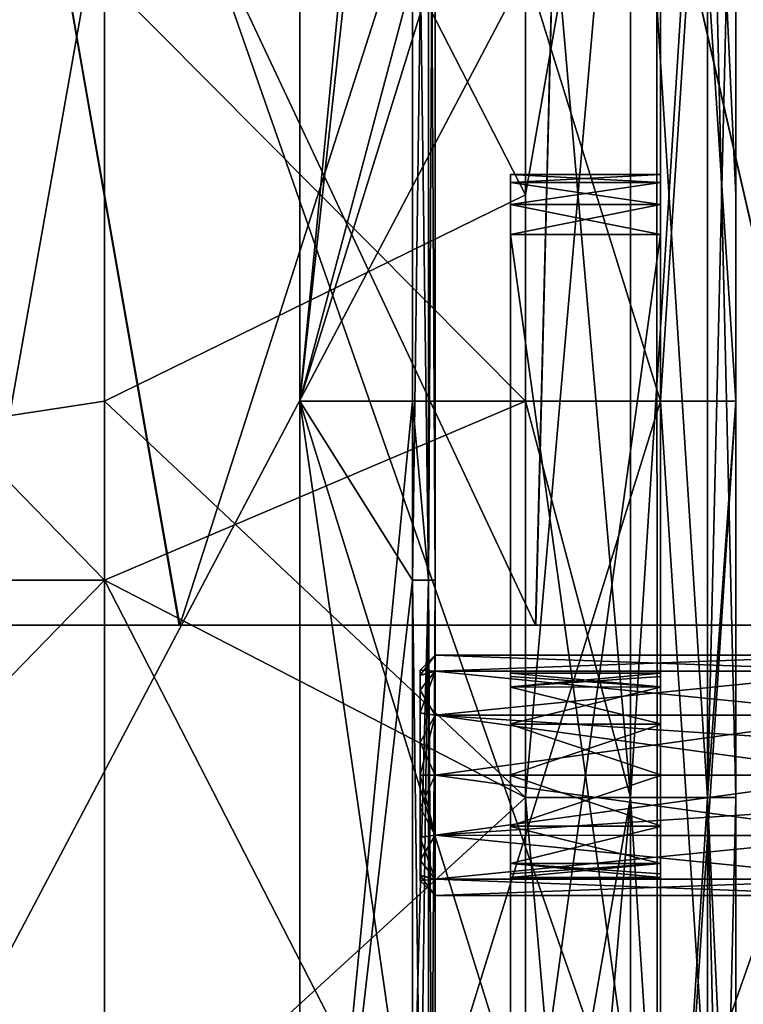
# Model space of a CAD drawing. Extents: x -207 to 207, y 0 to 988.
# Tile 133 of 144: x 36 to 60, y 675 to 708. Entities that reach past the tile are written whole.
import ezdxf

# ---------------------------------------------------------------- set-up
doc = ezdxf.new("R2010")
doc.units = 0
doc.header["$LTSCALE"] = 127.314815
for name, color, linetype in [('17', 7, 'CONTINUOUS'), ('19', 7, 'CONTINUOUS'), ('20', 7, 'CONTINUOUS'), ('21', 7, 'CONTINUOUS'), ('22', 7, 'CONTINUOUS'), ('23', 7, 'CONTINUOUS'), ('24', 7, 'CONTINUOUS'), ('25', 7, 'CONTINUOUS'), ('26', 7, 'CONTINUOUS'), ('27', 7, 'CONTINUOUS'), ('28', 7, 'CONTINUOUS'), ('29', 7, 'CONTINUOUS'), ('30', 7, 'CONTINUOUS'), ('31', 7, 'CONTINUOUS'), ('32', 7, 'CONTINUOUS'), ('33', 7, 'CONTINUOUS'), ('34', 7, 'CONTINUOUS'), ('35', 7, 'CONTINUOUS'), ('36', 7, 'CONTINUOUS'), ('37', 7, 'CONTINUOUS'), ('38', 7, 'CONTINUOUS'), ('40', 7, 'CONTINUOUS'), ('41', 7, 'CONTINUOUS'), ('515', 7, 'CONTINUOUS'), ('516', 7, 'CONTINUOUS'), ('517', 7, 'CONTINUOUS'), ('518', 7, 'CONTINUOUS'), ('519', 7, 'CONTINUOUS'), ('669', 7, 'CONTINUOUS'), ('670', 7, 'CONTINUOUS'), ('83', 7, 'CONTINUOUS'), ('84', 7, 'CONTINUOUS'), ('85', 7, 'CONTINUOUS'), ('86', 7, 'CONTINUOUS'), ('87', 7, 'CONTINUOUS'), ('88', 7, 'CONTINUOUS'), ('89', 7, 'CONTINUOUS'), ('90', 7, 'CONTINUOUS'), ('94', 7, 'CONTINUOUS'), ('95', 7, 'CONTINUOUS'), ('96', 7, 'CONTINUOUS'), ('97', 7, 'CONTINUOUS')]:
    doc.layers.add(name, color=color, linetype=linetype)

msp = doc.modelspace()

# ---------------------------------------------------------------- linework, layer by layer
at = {"layer": '17', "color": 7, "linetype": 'CONTINUOUS'}
for points in [[(53, 722.394, -340), (53, 702.327, -340), (39, 729.634, -340), (53, 722.394, -340)], [(39, 729.634, -340), (53, 702.327, -340), (39, 695.455, -340), (39, 729.634, -340)], [(53, 702.327, -340), (53, 682.259, -340), (39, 695.455, -340), (53, 702.327, -340)], [(39, 695.455, -340), (53, 682.259, -340), (39, 689.499, -340), (39, 695.455, -340)], [(53, 682.259, -340), (53, 662.191, -340), (39, 689.499, -340), (53, 682.259, -340)], [(39, 689.499, -340), (53, 662.191, -340), (39, 656.818, -340), (39, 689.499, -340)]]:
    msp.add_3dface(points, dxfattribs=at)
at = {"layer": '19', "color": 7, "linetype": 'CONTINUOUS'}
for points in [[(39, 729.634, -340), (39, 695.455, -340), (0, 689.499, -337.5), (39, 729.634, -340)], [(0, 729.634, -337.5), (39, 729.634, -340), (0, 689.499, -337.5), (0, 729.634, -337.5)], [(39, 695.455, -340), (39, 689.499, -340), (0, 689.499, -337.5), (39, 695.455, -340)], [(39, 689.499, -340), (39, 656.818, -340), (0, 649.364, -337.5), (39, 689.499, -340)], [(0, 689.499, -337.5), (39, 689.499, -340), (0, 649.364, -337.5), (0, 689.499, -337.5)]]:
    msp.add_3dface(points, dxfattribs=at)
at = {"layer": '20', "color": 7, "linetype": 'CONTINUOUS'}
for points in [[(53, 722.394, -340), (56.5, 722.394, -339.062), (53, 702.327, -340), (53, 722.394, -340)], [(53, 702.327, -340), (56.5, 722.394, -339.062), (53, 682.259, -340), (53, 702.327, -340)], [(53, 682.259, -340), (56.5, 722.394, -339.062), (56.5, 682.259, -339.062), (53, 682.259, -340)], [(56.5, 722.394, -339.062), (59.062, 722.394, -336.5), (56.5, 682.259, -339.062), (56.5, 722.394, -339.062)], [(56.5, 682.259, -339.062), (59.062, 722.394, -336.5), (59.062, 682.259, -336.5), (56.5, 682.259, -339.062)], [(60, 722.394, -333), (60, 695.455, -333), (59.062, 682.259, -336.5), (60, 722.394, -333)], [(59.062, 722.394, -336.5), (60, 722.394, -333), (59.062, 682.259, -336.5), (59.062, 722.394, -336.5)], [(60, 695.455, -333), (60, 682.259, -333), (59.062, 682.259, -336.5), (60, 695.455, -333)], [(53, 682.259, -340), (56.5, 682.259, -339.062), (53, 662.191, -340), (53, 682.259, -340)], [(53, 662.191, -340), (56.5, 682.259, -339.062), (53, 642.124, -340), (53, 662.191, -340)], [(53, 642.124, -340), (56.5, 682.259, -339.062), (56.5, 642.124, -339.062), (53, 642.124, -340)], [(56.5, 682.259, -339.062), (59.062, 682.259, -336.5), (56.5, 642.124, -339.062), (56.5, 682.259, -339.062)], [(56.5, 642.124, -339.062), (59.062, 682.259, -336.5), (59.062, 642.124, -336.5), (56.5, 642.124, -339.062)], [(60, 682.259, -333), (60, 656.818, -333), (59.062, 642.124, -336.5), (60, 682.259, -333)], [(59.062, 682.259, -336.5), (60, 682.259, -333), (59.062, 642.124, -336.5), (59.062, 682.259, -336.5)]]:
    msp.add_3dface(points, dxfattribs=at)
at = {"layer": '21', "color": 7, "linetype": 'CONTINUOUS'}
for points in [[(60, 734.091, -307.5), (60, 695.455, -307.5), (60, 734.091, -333), (60, 734.091, -307.5)], [(60, 734.091, -333), (60, 695.455, -307.5), (60, 722.394, -333), (60, 734.091, -333)], [(60, 722.394, -333), (60, 695.455, -307.5), (60, 695.455, -333), (60, 722.394, -333)], [(60, 695.455, -307.5), (60, 656.818, -307.5), (60, 695.455, -333), (60, 695.455, -307.5)], [(60, 695.455, -333), (60, 656.818, -307.5), (60, 682.259, -333), (60, 695.455, -333)], [(60, 682.259, -333), (60, 656.818, -307.5), (60, 656.818, -333), (60, 682.259, -333)]]:
    msp.add_3dface(points, dxfattribs=at)
at = {"layer": '22', "color": 7, "linetype": 'CONTINUOUS'}
for points in [[(57.5, 734.091, -307.5), (57.5, 695.455, -307.5), (60, 734.091, -307.5), (57.5, 734.091, -307.5)], [(60, 734.091, -307.5), (57.5, 695.455, -307.5), (60, 695.455, -307.5), (60, 734.091, -307.5)], [(57.5, 695.455, -307.5), (57.5, 656.818, -307.5), (60, 695.455, -307.5), (57.5, 695.455, -307.5)], [(60, 695.455, -307.5), (57.5, 656.818, -307.5), (60, 656.818, -307.5), (60, 695.455, -307.5)]]:
    msp.add_3dface(points, dxfattribs=at)
at = {"layer": '23', "color": 7, "linetype": 'CONTINUOUS'}
for points in [[(57.5, 734.091, -315), (57.5, 695.455, -315), (57.5, 734.091, -307.5), (57.5, 734.091, -315)], [(57.5, 734.091, -307.5), (57.5, 695.455, -315), (57.5, 695.455, -307.5), (57.5, 734.091, -307.5)], [(57.5, 695.455, -315), (57.5, 656.818, -315), (57.5, 695.455, -307.5), (57.5, 695.455, -315)], [(57.5, 695.455, -307.5), (57.5, 656.818, -315), (57.5, 656.818, -307.5), (57.5, 695.455, -307.5)]]:
    msp.add_3dface(points, dxfattribs=at)
at = {"layer": '24', "color": 7, "linetype": 'CONTINUOUS'}
for points in [[(45.5, 734.091, -315), (45.5, 695.455, -315), (57.5, 734.091, -315), (45.5, 734.091, -315)], [(57.5, 734.091, -315), (45.5, 695.455, -315), (57.5, 695.455, -315), (57.5, 734.091, -315)], [(45.5, 695.455, -315), (45.5, 656.818, -315), (57.5, 695.455, -315), (45.5, 695.455, -315)], [(57.5, 695.455, -315), (45.5, 656.818, -315), (57.5, 656.818, -315), (57.5, 695.455, -315)]]:
    msp.add_3dface(points, dxfattribs=at)
at = {"layer": '25', "color": 7, "linetype": 'CONTINUOUS'}
for points in [[(45.5, 734.091, -306.5), (45.5, 695.455, -306.5), (45.5, 734.091, -315), (45.5, 734.091, -306.5)], [(45.5, 734.091, -315), (45.5, 695.455, -306.5), (45.5, 695.455, -315), (45.5, 734.091, -315)], [(45.5, 695.455, -306.5), (45.5, 656.818, -306.5), (45.5, 695.455, -315), (45.5, 695.455, -306.5)], [(45.5, 695.455, -315), (45.5, 656.818, -306.5), (45.5, 656.818, -315), (45.5, 695.455, -315)]]:
    msp.add_3dface(points, dxfattribs=at)
at = {"layer": '26', "color": 7, "linetype": 'CONTINUOUS'}
for points in [[(45.5, 734.091, -295), (45.5, 695.455, -295), (45.5, 734.091, -305), (45.5, 734.091, -295)], [(45.5, 734.091, -305), (45.5, 695.455, -295), (45.5, 695.455, -305), (45.5, 734.091, -305)], [(45.5, 695.455, -295), (45.5, 656.818, -295), (45.5, 695.455, -305), (45.5, 695.455, -295)], [(45.5, 695.455, -305), (45.5, 656.818, -295), (45.5, 656.818, -305), (45.5, 695.455, -305)]]:
    msp.add_3dface(points, dxfattribs=at)
at = {"layer": '27', "color": 7, "linetype": 'CONTINUOUS'}
for points in [[(45.5, 734.091, -285), (45.5, 695.455, -285), (45.5, 734.091, -293.5), (45.5, 734.091, -285)], [(45.5, 734.091, -293.5), (45.5, 695.455, -285), (45.5, 695.455, -293.5), (45.5, 734.091, -293.5)], [(45.5, 695.455, -285), (45.5, 656.818, -285), (45.5, 695.455, -293.5), (45.5, 695.455, -285)], [(45.5, 695.455, -293.5), (45.5, 656.818, -285), (45.5, 656.818, -293.5), (45.5, 695.455, -293.5)]]:
    msp.add_3dface(points, dxfattribs=at)
at = {"layer": '28', "color": 7, "linetype": 'CONTINUOUS'}
for points in [[(45.5, 734.091, -306.5), (49.25, 709.567, -306.5), (45.5, 695.455, -306.5), (45.5, 734.091, -306.5)], [(49.25, 709.567, -306.5), (49.25, 689.499, -306.5), (45.5, 695.455, -306.5), (49.25, 709.567, -306.5)], [(49.25, 689.499, -306.5), (49.25, 669.432, -306.5), (45.5, 695.455, -306.5), (49.25, 689.499, -306.5)], [(45.5, 695.455, -306.5), (49.25, 669.432, -306.5), (45.5, 656.818, -306.5), (45.5, 695.455, -306.5)]]:
    msp.add_3dface(points, dxfattribs=at)
at = {"layer": '29', "color": 7, "linetype": 'CONTINUOUS'}
for points in [[(49.25, 729.634, -305), (49.25, 695.455, -305), (49.78, 689.499, -305.22), (49.25, 729.634, -305)], [(49.25, 729.634, -305), (49.78, 689.499, -305.22), (49.78, 729.634, -305.22), (49.25, 729.634, -305)], [(49.78, 689.499, -306.28), (49.25, 689.499, -306.5), (49.78, 729.634, -306.28), (49.78, 689.499, -306.28)], [(49.78, 729.634, -306.28), (49.25, 689.499, -306.5), (49.25, 709.567, -306.5), (49.78, 729.634, -306.28)], [(49.78, 689.499, -305.22), (50, 689.499, -305.75), (49.78, 729.634, -305.22), (49.78, 689.499, -305.22)], [(50, 689.499, -305.75), (49.78, 689.499, -306.28), (50, 729.634, -305.75), (50, 689.499, -305.75)], [(49.78, 729.634, -305.22), (50, 689.499, -305.75), (50, 729.634, -305.75), (49.78, 729.634, -305.22)], [(50, 729.634, -305.75), (49.78, 689.499, -306.28), (49.78, 729.634, -306.28), (50, 729.634, -305.75)], [(49.25, 695.455, -305), (49.25, 689.499, -305), (49.78, 689.499, -305.22), (49.25, 695.455, -305)], [(49.25, 689.499, -305), (49.25, 656.818, -305), (49.78, 649.364, -305.22), (49.25, 689.499, -305)], [(49.25, 689.499, -305), (49.78, 649.364, -305.22), (49.78, 689.499, -305.22), (49.25, 689.499, -305)], [(49.78, 649.364, -306.28), (49.25, 649.364, -306.5), (49.78, 689.499, -306.28), (49.78, 649.364, -306.28)], [(49.78, 689.499, -306.28), (49.25, 649.364, -306.5), (49.25, 669.432, -306.5), (49.78, 689.499, -306.28)], [(49.25, 689.499, -306.5), (49.78, 689.499, -306.28), (49.25, 669.432, -306.5), (49.25, 689.499, -306.5)], [(49.78, 649.364, -305.22), (50, 649.364, -305.75), (49.78, 689.499, -305.22), (49.78, 649.364, -305.22)], [(50, 649.364, -305.75), (49.78, 649.364, -306.28), (50, 689.499, -305.75), (50, 649.364, -305.75)], [(49.78, 689.499, -305.22), (50, 649.364, -305.75), (50, 689.499, -305.75), (49.78, 689.499, -305.22)], [(50, 689.499, -305.75), (49.78, 649.364, -306.28), (49.78, 689.499, -306.28), (50, 689.499, -305.75)]]:
    msp.add_3dface(points, dxfattribs=at)
at = {"layer": '30', "color": 7, "linetype": 'CONTINUOUS'}
for points in [[(45.5, 734.091, -305), (45.5, 695.455, -305), (49.25, 734.091, -305), (45.5, 734.091, -305)], [(49.25, 734.091, -305), (45.5, 695.455, -305), (49.25, 729.634, -305), (49.25, 734.091, -305)], [(49.25, 729.634, -305), (45.5, 695.455, -305), (49.25, 695.455, -305), (49.25, 729.634, -305)], [(45.5, 695.455, -305), (45.5, 656.818, -305), (49.25, 695.455, -305), (45.5, 695.455, -305)], [(49.25, 695.455, -305), (45.5, 656.818, -305), (49.25, 689.499, -305), (49.25, 695.455, -305)], [(49.25, 689.499, -305), (45.5, 656.818, -305), (49.25, 656.818, -305), (49.25, 689.499, -305)]]:
    msp.add_3dface(points, dxfattribs=at)
at = {"layer": '31', "color": 7, "linetype": 'CONTINUOUS'}
for points in [[(45.5, 734.091, -295), (49.25, 709.567, -295), (45.5, 695.455, -295), (45.5, 734.091, -295)], [(49.25, 709.567, -295), (49.25, 689.499, -295), (45.5, 695.455, -295), (49.25, 709.567, -295)], [(49.25, 689.499, -295), (49.25, 669.432, -295), (45.5, 695.455, -295), (49.25, 689.499, -295)], [(45.5, 695.455, -295), (49.25, 669.432, -295), (45.5, 656.818, -295), (45.5, 695.455, -295)]]:
    msp.add_3dface(points, dxfattribs=at)
at = {"layer": '32', "color": 7, "linetype": 'CONTINUOUS'}
for points in [[(49.25, 729.634, -293.5), (49.25, 695.455, -293.5), (49.78, 689.499, -293.72), (49.25, 729.634, -293.5)], [(49.25, 729.634, -293.5), (49.78, 689.499, -293.72), (49.78, 729.634, -293.72), (49.25, 729.634, -293.5)], [(49.78, 689.499, -294.78), (49.25, 689.499, -295), (49.78, 729.634, -294.78), (49.78, 689.499, -294.78)], [(49.78, 729.634, -294.78), (49.25, 689.499, -295), (49.25, 709.567, -295), (49.78, 729.634, -294.78)], [(49.78, 689.499, -293.72), (50, 689.499, -294.25), (49.78, 729.634, -293.72), (49.78, 689.499, -293.72)], [(50, 689.499, -294.25), (49.78, 689.499, -294.78), (50, 729.634, -294.25), (50, 689.499, -294.25)], [(49.78, 729.634, -293.72), (50, 689.499, -294.25), (50, 729.634, -294.25), (49.78, 729.634, -293.72)], [(50, 729.634, -294.25), (49.78, 689.499, -294.78), (49.78, 729.634, -294.78), (50, 729.634, -294.25)], [(49.25, 695.455, -293.5), (49.25, 689.499, -293.5), (49.78, 689.499, -293.72), (49.25, 695.455, -293.5)], [(49.25, 689.499, -293.5), (49.25, 656.818, -293.5), (49.78, 649.364, -293.72), (49.25, 689.499, -293.5)], [(49.25, 689.499, -293.5), (49.78, 649.364, -293.72), (49.78, 689.499, -293.72), (49.25, 689.499, -293.5)], [(49.78, 649.364, -294.78), (49.25, 649.364, -295), (49.78, 689.499, -294.78), (49.78, 649.364, -294.78)], [(49.78, 689.499, -294.78), (49.25, 649.364, -295), (49.25, 669.432, -295), (49.78, 689.499, -294.78)], [(49.25, 689.499, -295), (49.78, 689.499, -294.78), (49.25, 669.432, -295), (49.25, 689.499, -295)], [(49.78, 649.364, -293.72), (50, 649.364, -294.25), (49.78, 689.499, -293.72), (49.78, 649.364, -293.72)], [(50, 649.364, -294.25), (49.78, 649.364, -294.78), (50, 689.499, -294.25), (50, 649.364, -294.25)], [(49.78, 689.499, -293.72), (50, 649.364, -294.25), (50, 689.499, -294.25), (49.78, 689.499, -293.72)], [(50, 689.499, -294.25), (49.78, 649.364, -294.78), (49.78, 689.499, -294.78), (50, 689.499, -294.25)]]:
    msp.add_3dface(points, dxfattribs=at)
at = {"layer": '33', "color": 7, "linetype": 'CONTINUOUS'}
for points in [[(45.5, 734.091, -293.5), (45.5, 695.455, -293.5), (49.25, 734.091, -293.5), (45.5, 734.091, -293.5)], [(49.25, 734.091, -293.5), (45.5, 695.455, -293.5), (49.25, 729.634, -293.5), (49.25, 734.091, -293.5)], [(49.25, 729.634, -293.5), (45.5, 695.455, -293.5), (49.25, 695.455, -293.5), (49.25, 729.634, -293.5)], [(45.5, 695.455, -293.5), (45.5, 656.818, -293.5), (49.25, 695.455, -293.5), (45.5, 695.455, -293.5)], [(49.25, 695.455, -293.5), (45.5, 656.818, -293.5), (49.25, 689.499, -293.5), (49.25, 695.455, -293.5)], [(49.25, 689.499, -293.5), (45.5, 656.818, -293.5), (49.25, 656.818, -293.5), (49.25, 689.499, -293.5)]]:
    msp.add_3dface(points, dxfattribs=at)
at = {"layer": '34', "color": 7, "linetype": 'CONTINUOUS'}
for points in [[(57.5, 734.091, -285), (57.5, 695.455, -285), (45.5, 734.091, -285), (57.5, 734.091, -285)], [(45.5, 734.091, -285), (57.5, 695.455, -285), (45.5, 695.455, -285), (45.5, 734.091, -285)], [(57.5, 695.455, -285), (57.5, 656.818, -285), (45.5, 695.455, -285), (57.5, 695.455, -285)], [(45.5, 695.455, -285), (57.5, 656.818, -285), (45.5, 656.818, -285), (45.5, 695.455, -285)]]:
    msp.add_3dface(points, dxfattribs=at)
at = {"layer": '35', "color": 7, "linetype": 'CONTINUOUS'}
for points in [[(57.5, 734.091, -292.5), (57.5, 695.455, -292.5), (57.5, 734.091, -285), (57.5, 734.091, -292.5)], [(57.5, 734.091, -285), (57.5, 695.455, -292.5), (57.5, 695.455, -285), (57.5, 734.091, -285)], [(57.5, 695.455, -292.5), (57.5, 656.818, -292.5), (57.5, 695.455, -285), (57.5, 695.455, -292.5)], [(57.5, 695.455, -285), (57.5, 656.818, -292.5), (57.5, 656.818, -285), (57.5, 695.455, -285)]]:
    msp.add_3dface(points, dxfattribs=at)
at = {"layer": '36', "color": 7, "linetype": 'CONTINUOUS'}
for points in [[(60, 734.091, -292.5), (60, 695.455, -292.5), (57.5, 734.091, -292.5), (60, 734.091, -292.5)], [(57.5, 734.091, -292.5), (60, 695.455, -292.5), (57.5, 695.455, -292.5), (57.5, 734.091, -292.5)], [(60, 695.455, -292.5), (60, 656.818, -292.5), (57.5, 695.455, -292.5), (60, 695.455, -292.5)], [(57.5, 695.455, -292.5), (60, 656.818, -292.5), (57.5, 656.818, -292.5), (57.5, 695.455, -292.5)]]:
    msp.add_3dface(points, dxfattribs=at)
at = {"layer": '37', "color": 7, "linetype": 'CONTINUOUS'}
for points in [[(60, 722.394, -267), (60, 702.327, -267), (60, 734.091, -292.5), (60, 722.394, -267)], [(60, 734.091, -292.5), (60, 702.327, -267), (60, 695.455, -292.5), (60, 734.091, -292.5)], [(60, 702.327, -267), (60, 682.259, -267), (60, 695.455, -292.5), (60, 702.327, -267)], [(60, 682.259, -267), (60, 662.191, -267), (60, 695.455, -292.5), (60, 682.259, -267)], [(60, 695.455, -292.5), (60, 662.191, -267), (60, 656.818, -292.5), (60, 695.455, -292.5)]]:
    msp.add_3dface(points, dxfattribs=at)
at = {"layer": '38', "color": 7, "linetype": 'CONTINUOUS'}
for points in [[(53, 722.394, -260), (53, 695.455, -260), (56.5, 682.259, -260.938), (53, 722.394, -260)], [(56.5, 722.394, -260.938), (53, 722.394, -260), (56.5, 682.259, -260.938), (56.5, 722.394, -260.938)], [(59.062, 722.394, -263.5), (56.5, 722.394, -260.938), (59.062, 682.259, -263.5), (59.062, 722.394, -263.5)], [(59.062, 682.259, -263.5), (56.5, 722.394, -260.938), (56.5, 682.259, -260.938), (59.062, 682.259, -263.5)], [(60, 722.394, -267), (59.062, 722.394, -263.5), (60, 702.327, -267), (60, 722.394, -267)], [(60, 702.327, -267), (59.062, 722.394, -263.5), (60, 682.259, -267), (60, 702.327, -267)], [(60, 682.259, -267), (59.062, 722.394, -263.5), (59.062, 682.259, -263.5), (60, 682.259, -267)], [(53, 695.455, -260), (53, 682.259, -260), (56.5, 682.259, -260.938), (53, 695.455, -260)], [(53, 682.259, -260), (53, 656.818, -260), (56.5, 642.124, -260.938), (53, 682.259, -260)], [(56.5, 682.259, -260.938), (53, 682.259, -260), (56.5, 642.124, -260.938), (56.5, 682.259, -260.938)], [(59.062, 682.259, -263.5), (56.5, 682.259, -260.938), (59.062, 642.124, -263.5), (59.062, 682.259, -263.5)], [(59.062, 642.124, -263.5), (56.5, 682.259, -260.938), (56.5, 642.124, -260.938), (59.062, 642.124, -263.5)], [(60, 682.259, -267), (59.062, 682.259, -263.5), (60, 662.191, -267), (60, 682.259, -267)], [(60, 662.191, -267), (59.062, 682.259, -263.5), (60, 642.124, -267), (60, 662.191, -267)], [(60, 642.124, -267), (59.062, 682.259, -263.5), (59.062, 642.124, -263.5), (60, 642.124, -267)]]:
    msp.add_3dface(points, dxfattribs=at)
at = {"layer": '40', "color": 7, "linetype": 'CONTINUOUS'}
for points in [[(53, 722.394, -260), (39, 709.567, -260), (53, 695.455, -260), (53, 722.394, -260)], [(39, 709.567, -260), (39, 689.499, -260), (53, 695.455, -260), (39, 709.567, -260)], [(53, 695.455, -260), (39, 689.499, -260), (53, 682.259, -260), (53, 695.455, -260)], [(39, 689.499, -260), (39, 669.432, -260), (53, 682.259, -260), (39, 689.499, -260)], [(53, 682.259, -260), (39, 669.432, -260), (53, 656.818, -260), (53, 682.259, -260)]]:
    msp.add_3dface(points, dxfattribs=at)
at = {"layer": '41', "color": 7, "linetype": 'CONTINUOUS'}
for points in [[(39, 709.567, -260), (0, 729.634, -262.5), (39, 689.499, -260), (39, 709.567, -260)], [(39, 689.499, -260), (0, 729.634, -262.5), (0, 689.499, -262.5), (39, 689.499, -260)], [(39, 689.499, -260), (0, 689.499, -262.5), (39, 669.432, -260), (39, 689.499, -260)], [(39, 669.432, -260), (0, 689.499, -262.5), (39, 649.364, -260), (39, 669.432, -260)], [(39, 649.364, -260), (0, 689.499, -262.5), (0, 649.364, -262.5), (39, 649.364, -260)]]:
    msp.add_3dface(points, dxfattribs=at)
at = {"layer": '515', "linetype": 'CONTINUOUS'}
for points in [[(64.5, 683, -304), (64.5, 680.998, -303.463), (50, 683, -304), (64.5, 683, -304)], [(50, 683, -304), (64.5, 680.998, -303.463), (50, 681, -303.464), (50, 683, -304)], [(64.5, 681.959, -296.138), (64.5, 683, -296), (50, 681, -296.536), (64.5, 681.959, -296.138)], [(50, 681, -296.536), (64.5, 683, -296), (50, 683, -296), (50, 681, -296.536)], [(64.5, 680.987, -296.544), (64.5, 681.959, -296.138), (50, 681, -296.536), (64.5, 680.987, -296.544)], [(64.5, 680.998, -303.463), (64.5, 679.54, -302.007), (50, 681, -303.464), (64.5, 680.998, -303.463)], [(50, 681, -303.464), (64.5, 679.54, -302.007), (50, 679.536, -302), (50, 681, -303.464)], [(50, 679.536, -298), (64.5, 680.987, -296.544), (50, 681, -296.536), (50, 679.536, -298)], [(64.5, 679.526, -298.017), (64.5, 680.987, -296.544), (50, 679.536, -298), (64.5, 679.526, -298.017)], [(64.5, 679.54, -302.007), (64.5, 679, -300.013), (50, 679.536, -302), (64.5, 679.54, -302.007)], [(50, 679.536, -302), (64.5, 679, -300.013), (50, 679, -300), (50, 679.536, -302)], [(50, 679, -300), (64.5, 679.526, -298.017), (50, 679.536, -298), (50, 679, -300)], [(64.5, 679, -300.013), (64.5, 679.526, -298.017), (50, 679, -300), (64.5, 679, -300.013)]]:
    msp.add_3dface(points, dxfattribs=at)
at = {"layer": '516', "linetype": 'CONTINUOUS'}
for points in [[(50, 687, -300), (64.5, 686.474, -301.983), (50, 686.464, -302), (50, 687, -300)], [(50, 686.464, -298), (64.5, 687, -299.987), (50, 687, -300), (50, 686.464, -298)], [(64.5, 687, -299.987), (64.5, 686.474, -301.983), (50, 687, -300), (64.5, 687, -299.987)], [(64.5, 686.46, -297.993), (64.5, 687, -299.987), (50, 686.464, -298), (64.5, 686.46, -297.993)], [(64.5, 686.474, -301.983), (64.5, 685.013, -303.456), (50, 686.464, -302), (64.5, 686.474, -301.983)], [(50, 686.464, -302), (64.5, 685.013, -303.456), (50, 685, -303.464), (50, 686.464, -302)], [(50, 685, -296.536), (64.5, 686.46, -297.993), (50, 686.464, -298), (50, 685, -296.536)], [(64.5, 685.002, -296.537), (64.5, 686.46, -297.993), (50, 685, -296.536), (64.5, 685.002, -296.537)], [(64.5, 685.013, -303.456), (64.5, 684.041, -303.862), (50, 685, -303.464), (64.5, 685.013, -303.456)], [(64.5, 683, -296), (64.5, 685.002, -296.537), (50, 683, -296), (64.5, 683, -296)], [(50, 683, -296), (64.5, 685.002, -296.537), (50, 685, -296.536), (50, 683, -296)], [(64.5, 684.041, -303.862), (64.5, 683, -304), (50, 685, -303.464), (64.5, 684.041, -303.862)], [(64.5, 683, -304), (50, 683, -304), (50, 685, -303.464), (64.5, 683, -304)]]:
    msp.add_3dface(points, dxfattribs=at)
at = {"layer": '517', "linetype": 'CONTINUOUS'}
for points in [[(49.5, 686.334, -298.935), (50, 687, -300), (49.5, 686.5, -300.013), (49.5, 686.334, -298.935)], [(50, 687, -300), (50, 686.464, -302), (49.5, 686.5, -300.013), (50, 687, -300)], [(50, 686.464, -298), (50, 687, -300), (49.5, 686.334, -298.935), (50, 686.464, -298)], [(49.5, 686.5, -300.013), (50, 686.464, -302), (49.5, 686.325, -301.092), (49.5, 686.5, -300.013)], [(49.5, 686.325, -301.092), (50, 686.464, -302), (49.5, 685.829, -302.06), (49.5, 686.325, -301.092)], [(50, 686.464, -302), (50, 685, -303.464), (49.5, 685.829, -302.06), (50, 686.464, -302)], [(49.5, 685.844, -297.961), (50, 686.464, -298), (49.5, 686.334, -298.935), (49.5, 685.844, -297.961)], [(49.5, 685.075, -297.182), (50, 686.464, -298), (49.5, 685.844, -297.961), (49.5, 685.075, -297.182)], [(50, 685, -296.536), (50, 686.464, -298), (49.5, 685.075, -297.182), (50, 685, -296.536)], [(49.5, 685.829, -302.06), (50, 685, -303.464), (49.5, 685.062, -302.828), (49.5, 685.829, -302.06)], [(49.5, 684.09, -296.674), (50, 685, -296.536), (49.5, 685.075, -297.182), (49.5, 684.09, -296.674)], [(49.5, 685.062, -302.828), (50, 685, -303.464), (49.5, 684.086, -303.327), (49.5, 685.062, -302.828)], [(49.5, 683, -296.5), (50, 685, -296.536), (49.5, 684.09, -296.674), (49.5, 683, -296.5)], [(50, 683, -296), (50, 685, -296.536), (49.5, 683, -296.5), (50, 683, -296)], [(50, 685, -303.464), (50, 683, -304), (49.5, 684.086, -303.327), (50, 685, -303.464)], [(50, 683, -304), (49.5, 683, -303.5), (49.5, 684.086, -303.327), (50, 683, -304)]]:
    msp.add_3dface(points, dxfattribs=at)
at = {"layer": '518', "linetype": 'CONTINUOUS'}
for points in [[(50, 683, -296), (49.5, 683, -296.5), (49.5, 681.914, -296.673), (50, 683, -296)], [(50, 681, -296.536), (50, 683, -296), (49.5, 681.914, -296.673), (50, 681, -296.536)], [(49.5, 683, -303.5), (50, 681, -303.464), (49.5, 681.91, -303.326), (49.5, 683, -303.5)], [(50, 683, -304), (50, 681, -303.464), (49.5, 683, -303.5), (50, 683, -304)], [(49.5, 680.938, -297.172), (50, 681, -296.536), (49.5, 681.914, -296.673), (49.5, 680.938, -297.172)], [(49.5, 681.91, -303.326), (50, 681, -303.464), (49.5, 680.925, -302.818), (49.5, 681.91, -303.326)], [(49.5, 680.171, -297.94), (50, 681, -296.536), (49.5, 680.938, -297.172), (49.5, 680.171, -297.94)], [(50, 679.536, -298), (50, 681, -296.536), (49.5, 680.171, -297.94), (50, 679.536, -298)], [(50, 681, -303.464), (50, 679.536, -302), (49.5, 680.925, -302.818), (50, 681, -303.464)], [(49.5, 680.925, -302.818), (50, 679.536, -302), (49.5, 680.156, -302.039), (49.5, 680.925, -302.818)], [(49.5, 679.675, -298.908), (50, 679.536, -298), (49.5, 680.171, -297.94), (49.5, 679.675, -298.908)], [(49.5, 680.156, -302.039), (50, 679.536, -302), (49.5, 679.666, -301.065), (49.5, 680.156, -302.039)], [(49.5, 679.5, -299.987), (50, 679.536, -298), (49.5, 679.675, -298.908), (49.5, 679.5, -299.987)], [(49.5, 679.666, -301.065), (50, 679, -300), (49.5, 679.5, -299.987), (49.5, 679.666, -301.065)], [(50, 679.536, -302), (50, 679, -300), (49.5, 679.666, -301.065), (50, 679.536, -302)], [(50, 679, -300), (50, 679.536, -298), (49.5, 679.5, -299.987), (50, 679, -300)]]:
    msp.add_3dface(points, dxfattribs=at)
at = {"layer": '519', "linetype": 'CONTINUOUS'}
for points in [[(49.5, 686.334, -298.935), (49.5, 686.5, -300.013), (49.5, 686.325, -301.092), (49.5, 686.334, -298.935)], [(49.5, 685.844, -297.961), (49.5, 686.334, -298.935), (49.5, 686.325, -301.092), (49.5, 685.844, -297.961)], [(49.5, 685.844, -297.961), (49.5, 686.325, -301.092), (49.5, 685.829, -302.06), (49.5, 685.844, -297.961)], [(49.5, 685.075, -297.182), (49.5, 685.844, -297.961), (49.5, 685.829, -302.06), (49.5, 685.075, -297.182)], [(49.5, 685.075, -297.182), (49.5, 685.829, -302.06), (49.5, 685.062, -302.828), (49.5, 685.075, -297.182)], [(49.5, 684.09, -296.674), (49.5, 685.075, -297.182), (49.5, 685.062, -302.828), (49.5, 684.09, -296.674)], [(49.5, 684.09, -296.674), (49.5, 685.062, -302.828), (49.5, 684.086, -303.327), (49.5, 684.09, -296.674)], [(49.5, 683, -303.5), (49.5, 684.09, -296.674), (49.5, 684.086, -303.327), (49.5, 683, -303.5)], [(49.5, 683, -303.5), (49.5, 683, -296.5), (49.5, 684.09, -296.674), (49.5, 683, -303.5)], [(49.5, 683, -296.5), (49.5, 681.91, -303.326), (49.5, 681.914, -296.673), (49.5, 683, -296.5)], [(49.5, 683, -296.5), (49.5, 683, -303.5), (49.5, 681.91, -303.326), (49.5, 683, -296.5)], [(49.5, 681.91, -303.326), (49.5, 680.938, -297.172), (49.5, 681.914, -296.673), (49.5, 681.91, -303.326)], [(49.5, 681.91, -303.326), (49.5, 680.925, -302.818), (49.5, 680.938, -297.172), (49.5, 681.91, -303.326)], [(49.5, 680.925, -302.818), (49.5, 680.171, -297.94), (49.5, 680.938, -297.172), (49.5, 680.925, -302.818)], [(49.5, 680.925, -302.818), (49.5, 680.156, -302.039), (49.5, 680.171, -297.94), (49.5, 680.925, -302.818)], [(49.5, 680.156, -302.039), (49.5, 679.675, -298.908), (49.5, 680.171, -297.94), (49.5, 680.156, -302.039)], [(49.5, 680.156, -302.039), (49.5, 679.666, -301.065), (49.5, 679.675, -298.908), (49.5, 680.156, -302.039)], [(49.5, 679.666, -301.065), (49.5, 679.5, -299.987), (49.5, 679.675, -298.908), (49.5, 679.666, -301.065)]]:
    msp.add_3dface(points, dxfattribs=at)
at = {"layer": '669', "color": 7, "linetype": 'CONTINUOUS'}
for points in [[(31.051, 718.063, 74.975), (31.055, 668.063, 74.973), (39.929, 718.063, 70.647), (31.051, 718.063, 74.975)], [(31.055, 668.063, 74.973), (57.382, 668.063, 57.382), (39.929, 718.063, 70.647), (31.055, 668.063, 74.973)], [(39.929, 718.063, 70.647), (57.382, 668.063, 57.382), (57.373, 718.063, 57.39), (39.929, 718.063, 70.647)], [(57.373, 718.063, 57.39), (57.382, 668.063, 57.382), (74.97, 718.063, 31.062), (57.373, 718.063, 57.39)], [(57.382, 668.063, 57.382), (74.973, 668.063, 31.055), (74.97, 718.063, 31.062), (57.382, 668.063, 57.382)]]:
    msp.add_3dface(points, dxfattribs=at)
at = {"layer": '670', "color": 7, "linetype": 'CONTINUOUS'}
for points in [[(39.924, 718.063, -70.65), (31.055, 668.063, -74.973), (31.049, 718.063, -74.975), (39.924, 718.063, -70.65)], [(57.382, 668.063, -57.382), (31.055, 668.063, -74.973), (57.368, 718.063, -57.395), (57.382, 668.063, -57.382)], [(57.368, 718.063, -57.395), (31.055, 668.063, -74.973), (39.924, 718.063, -70.65), (57.368, 718.063, -57.395)], [(74.968, 718.063, -31.067), (57.382, 668.063, -57.382), (57.368, 718.063, -57.395), (74.968, 718.063, -31.067)], [(74.973, 668.063, -31.055), (57.382, 668.063, -57.382), (74.968, 718.063, -31.067), (74.973, 668.063, -31.055)]]:
    msp.add_3dface(points, dxfattribs=at)
at = {"layer": '83', "linetype": 'CONTINUOUS'}
for points in [[(52.5, 702.731, -286.998), (52.5, 703, -288), (52.5, 702.731, -313.002), (52.5, 702.731, -286.998)], [(52.5, 702.731, -313.002), (52.5, 703, -288), (52.5, 703, -312), (52.5, 702.731, -313.002)], [(52.5, 702.002, -286.269), (52.5, 702.731, -286.998), (52.5, 702.002, -313.731), (52.5, 702.002, -286.269)], [(52.5, 702.002, -313.731), (52.5, 702.731, -286.998), (52.5, 702.731, -313.002), (52.5, 702.002, -313.731)], [(52.5, 701, -286), (52.5, 702.002, -286.269), (52.5, 701, -314), (52.5, 701, -286)], [(52.5, 701, -314), (52.5, 702.002, -286.269), (52.5, 702.002, -313.731), (52.5, 701, -314)], [(52.5, 665, -286), (52.5, 701, -286), (52.5, 681.293, -297.06), (52.5, 665, -286)], [(52.5, 701, -286), (52.5, 701, -314), (52.5, 685.942, -301.704), (52.5, 701, -286)], [(52.5, 686.4, -300), (52.5, 701, -286), (52.5, 685.942, -301.704), (52.5, 686.4, -300)], [(52.5, 701, -286), (52.5, 686.4, -300), (52.5, 686.282, -299.112), (52.5, 701, -286)], [(52.5, 681.293, -297.06), (52.5, 701, -286), (52.5, 682.986, -296.6), (52.5, 681.293, -297.06)], [(52.5, 682.986, -296.6), (52.5, 701, -286), (52.5, 684.684, -297.047), (52.5, 682.986, -296.6)], [(52.5, 684.684, -297.047), (52.5, 701, -286), (52.5, 685.936, -298.286), (52.5, 684.684, -297.047)], [(52.5, 685.936, -298.286), (52.5, 701, -286), (52.5, 686.282, -299.112), (52.5, 685.936, -298.286)], [(52.5, 701, -314), (52.5, 665, -314), (52.5, 684.707, -302.94), (52.5, 701, -314)], [(52.5, 685.942, -301.704), (52.5, 701, -314), (52.5, 684.707, -302.94), (52.5, 685.942, -301.704)], [(52.5, 684.707, -302.94), (52.5, 665, -314), (52.5, 683.014, -303.4), (52.5, 684.707, -302.94)], [(52.5, 683.014, -303.4), (52.5, 665, -314), (52.5, 681.316, -302.953), (52.5, 683.014, -303.4)], [(52.5, 681.316, -302.953), (52.5, 665, -314), (52.5, 680.064, -301.714), (52.5, 681.316, -302.953)], [(52.5, 680.058, -298.296), (52.5, 665, -286), (52.5, 681.293, -297.06), (52.5, 680.058, -298.296)], [(52.5, 680.064, -301.714), (52.5, 665, -314), (52.5, 679.718, -300.888), (52.5, 680.064, -301.714)], [(52.5, 665, -314), (52.5, 665, -286), (52.5, 680.058, -298.296), (52.5, 665, -314)], [(52.5, 679.6, -300), (52.5, 665, -314), (52.5, 680.058, -298.296), (52.5, 679.6, -300)], [(52.5, 679.718, -300.888), (52.5, 665, -314), (52.5, 679.6, -300), (52.5, 679.718, -300.888)]]:
    msp.add_3dface(points, dxfattribs=at)
at = {"layer": '84', "linetype": 'CONTINUOUS'}
for points in [[(52.5, 686.4, -300), (52.5, 685.942, -301.704), (57.5, 686.4, -300), (52.5, 686.4, -300)], [(52.5, 685.942, -301.704), (57.5, 686.282, -300.888), (57.5, 686.4, -300), (52.5, 685.942, -301.704)], [(52.5, 685.942, -301.704), (57.5, 685.936, -301.714), (57.5, 686.282, -300.888), (52.5, 685.942, -301.704)], [(52.5, 685.942, -301.704), (52.5, 684.707, -302.94), (57.5, 685.936, -301.714), (52.5, 685.942, -301.704)], [(52.5, 684.707, -302.94), (57.5, 684.684, -302.953), (57.5, 685.936, -301.714), (52.5, 684.707, -302.94)], [(52.5, 684.707, -302.94), (52.5, 683.014, -303.4), (57.5, 684.684, -302.953), (52.5, 684.707, -302.94)], [(52.5, 683.014, -303.4), (57.5, 682.986, -303.4), (57.5, 684.684, -302.953), (52.5, 683.014, -303.4)], [(52.5, 683.014, -303.4), (52.5, 681.316, -302.953), (57.5, 682.986, -303.4), (52.5, 683.014, -303.4)], [(52.5, 681.316, -302.953), (57.5, 681.293, -302.94), (57.5, 682.986, -303.4), (52.5, 681.316, -302.953)], [(52.5, 681.316, -302.953), (52.5, 680.064, -301.714), (57.5, 681.293, -302.94), (52.5, 681.316, -302.953)], [(52.5, 680.064, -301.714), (57.5, 680.058, -301.704), (57.5, 681.293, -302.94), (52.5, 680.064, -301.714)], [(52.5, 680.064, -301.714), (52.5, 679.718, -300.888), (57.5, 680.058, -301.704), (52.5, 680.064, -301.714)], [(52.5, 679.718, -300.888), (52.5, 679.6, -300), (57.5, 680.058, -301.704), (52.5, 679.718, -300.888)], [(52.5, 679.6, -300), (57.5, 679.6, -300), (57.5, 680.058, -301.704), (52.5, 679.6, -300)]]:
    msp.add_3dface(points, dxfattribs=at)
at = {"layer": '85', "linetype": 'CONTINUOUS'}
for points in [[(52.5, 686.282, -299.112), (52.5, 686.4, -300), (57.5, 685.942, -298.296), (52.5, 686.282, -299.112)], [(52.5, 686.4, -300), (57.5, 686.4, -300), (57.5, 685.942, -298.296), (52.5, 686.4, -300)], [(52.5, 685.936, -298.286), (52.5, 686.282, -299.112), (57.5, 685.942, -298.296), (52.5, 685.936, -298.286)], [(52.5, 685.936, -298.286), (57.5, 685.942, -298.296), (57.5, 684.707, -297.06), (52.5, 685.936, -298.286)], [(52.5, 684.684, -297.047), (52.5, 685.936, -298.286), (57.5, 684.707, -297.06), (52.5, 684.684, -297.047)], [(52.5, 684.684, -297.047), (57.5, 684.707, -297.06), (57.5, 683.014, -296.6), (52.5, 684.684, -297.047)], [(52.5, 682.986, -296.6), (52.5, 684.684, -297.047), (57.5, 683.014, -296.6), (52.5, 682.986, -296.6)], [(52.5, 682.986, -296.6), (57.5, 683.014, -296.6), (57.5, 681.316, -297.047), (52.5, 682.986, -296.6)], [(52.5, 681.293, -297.06), (52.5, 682.986, -296.6), (57.5, 681.316, -297.047), (52.5, 681.293, -297.06)], [(52.5, 681.293, -297.06), (57.5, 681.316, -297.047), (57.5, 680.064, -298.286), (52.5, 681.293, -297.06)], [(52.5, 680.058, -298.296), (52.5, 681.293, -297.06), (57.5, 680.064, -298.286), (52.5, 680.058, -298.296)], [(52.5, 680.058, -298.296), (57.5, 680.064, -298.286), (57.5, 679.718, -299.112), (52.5, 680.058, -298.296)], [(52.5, 679.6, -300), (52.5, 680.058, -298.296), (57.5, 679.6, -300), (52.5, 679.6, -300)], [(57.5, 679.6, -300), (52.5, 680.058, -298.296), (57.5, 679.718, -299.112), (57.5, 679.6, -300)]]:
    msp.add_3dface(points, dxfattribs=at)
at = {"layer": '86', "linetype": 'CONTINUOUS'}
for points in [[(57.5, 703, -288), (57.5, 702.731, -286.998), (57.5, 703, -312), (57.5, 703, -288)], [(57.5, 703, -312), (57.5, 702.731, -286.998), (57.5, 702.731, -313.002), (57.5, 703, -312)], [(57.5, 702.731, -286.998), (57.5, 702.002, -286.269), (57.5, 702.731, -313.002), (57.5, 702.731, -286.998)], [(57.5, 702.002, -286.269), (57.5, 702.002, -313.731), (57.5, 702.731, -313.002), (57.5, 702.002, -286.269)], [(57.5, 702.002, -286.269), (57.5, 701, -286), (57.5, 702.002, -313.731), (57.5, 702.002, -286.269)], [(57.5, 701, -286), (57.5, 701, -314), (57.5, 702.002, -313.731), (57.5, 701, -286)], [(57.5, 701, -314), (57.5, 701, -286), (57.5, 685.942, -298.296), (57.5, 701, -314)], [(57.5, 701, -286), (57.5, 665, -286), (57.5, 684.707, -297.06), (57.5, 701, -286)], [(57.5, 685.942, -298.296), (57.5, 701, -286), (57.5, 684.707, -297.06), (57.5, 685.942, -298.296)], [(57.5, 665, -314), (57.5, 701, -314), (57.5, 681.293, -302.94), (57.5, 665, -314)], [(57.5, 681.293, -302.94), (57.5, 701, -314), (57.5, 682.986, -303.4), (57.5, 681.293, -302.94)], [(57.5, 682.986, -303.4), (57.5, 701, -314), (57.5, 684.684, -302.953), (57.5, 682.986, -303.4)], [(57.5, 684.684, -302.953), (57.5, 701, -314), (57.5, 685.936, -301.714), (57.5, 684.684, -302.953)], [(57.5, 685.936, -301.714), (57.5, 701, -314), (57.5, 686.282, -300.888), (57.5, 685.936, -301.714)], [(57.5, 686.282, -300.888), (57.5, 701, -314), (57.5, 686.4, -300), (57.5, 686.282, -300.888)], [(57.5, 686.4, -300), (57.5, 701, -314), (57.5, 685.942, -298.296), (57.5, 686.4, -300)], [(57.5, 684.707, -297.06), (57.5, 665, -286), (57.5, 683.014, -296.6), (57.5, 684.707, -297.06)], [(57.5, 683.014, -296.6), (57.5, 665, -286), (57.5, 681.316, -297.047), (57.5, 683.014, -296.6)], [(57.5, 681.316, -297.047), (57.5, 665, -286), (57.5, 680.064, -298.286), (57.5, 681.316, -297.047)], [(57.5, 680.058, -301.704), (57.5, 665, -314), (57.5, 681.293, -302.94), (57.5, 680.058, -301.704)], [(57.5, 680.064, -298.286), (57.5, 665, -286), (57.5, 679.718, -299.112), (57.5, 680.064, -298.286)], [(57.5, 665, -286), (57.5, 665, -314), (57.5, 680.058, -301.704), (57.5, 665, -286)], [(57.5, 679.6, -300), (57.5, 665, -286), (57.5, 680.058, -301.704), (57.5, 679.6, -300)], [(57.5, 665, -286), (57.5, 679.6, -300), (57.5, 679.718, -299.112), (57.5, 665, -286)]]:
    msp.add_3dface(points, dxfattribs=at)
at = {"layer": '87', "linetype": 'CONTINUOUS'}
for points in [[(52.5, 703, -288), (52.5, 702.731, -286.998), (57.5, 703, -288), (52.5, 703, -288)], [(57.5, 703, -288), (52.5, 702.731, -286.998), (57.5, 702.731, -286.998), (57.5, 703, -288)], [(52.5, 702.731, -286.998), (52.5, 702.002, -286.269), (57.5, 702.002, -286.269), (52.5, 702.731, -286.998)], [(57.5, 702.731, -286.998), (52.5, 702.731, -286.998), (57.5, 702.002, -286.269), (57.5, 702.731, -286.998)], [(52.5, 702.002, -286.269), (52.5, 701, -286), (57.5, 702.002, -286.269), (52.5, 702.002, -286.269)], [(57.5, 702.002, -286.269), (52.5, 701, -286), (57.5, 701, -286), (57.5, 702.002, -286.269)]]:
    msp.add_3dface(points, dxfattribs=at)
at = {"layer": '88', "linetype": 'CONTINUOUS'}
for points in [[(52.5, 703, -312), (52.5, 703, -288), (57.5, 703, -312), (52.5, 703, -312)], [(52.5, 703, -288), (57.5, 703, -288), (57.5, 703, -312), (52.5, 703, -288)]]:
    msp.add_3dface(points, dxfattribs=at)
at = {"layer": '89', "linetype": 'CONTINUOUS'}
for points in [[(52.5, 702.731, -313.002), (52.5, 703, -312), (57.5, 702.731, -313.002), (52.5, 702.731, -313.002)], [(52.5, 703, -312), (57.5, 703, -312), (57.5, 702.731, -313.002), (52.5, 703, -312)], [(52.5, 702.002, -313.731), (52.5, 702.731, -313.002), (57.5, 702.731, -313.002), (52.5, 702.002, -313.731)], [(57.5, 702.002, -313.731), (52.5, 702.002, -313.731), (57.5, 702.731, -313.002), (57.5, 702.002, -313.731)], [(52.5, 701, -314), (52.5, 702.002, -313.731), (57.5, 701, -314), (52.5, 701, -314)], [(57.5, 701, -314), (52.5, 702.002, -313.731), (57.5, 702.002, -313.731), (57.5, 701, -314)]]:
    msp.add_3dface(points, dxfattribs=at)
at = {"layer": '90', "linetype": 'CONTINUOUS'}
for points in [[(52.5, 665, -314), (52.5, 701, -314), (57.5, 665, -314), (52.5, 665, -314)], [(52.5, 701, -314), (57.5, 701, -314), (57.5, 665, -314), (52.5, 701, -314)]]:
    msp.add_3dface(points, dxfattribs=at)
at = {"layer": '94', "linetype": 'CONTINUOUS'}
for points in [[(52.5, 701, -286), (52.5, 665, -286), (57.5, 701, -286), (52.5, 701, -286)], [(57.5, 701, -286), (52.5, 665, -286), (57.5, 665, -286), (57.5, 701, -286)]]:
    msp.add_3dface(points, dxfattribs=at)
at = {"layer": '95', "linetype": 'CONTINUOUS'}
for points in [[(29.483, 688, -77.587), (34.479, 728.095, -75.499), (41.499, 688, -71.881), (29.483, 688, -77.587)], [(34.479, 728.095, -75.499), (54.353, 728.095, -62.727), (41.499, 688, -71.881), (34.479, 728.095, -75.499)], [(41.499, 688, -71.881), (54.353, 728.095, -62.727), (53.345, 688, -63.587), (41.499, 688, -71.881)], [(53.345, 688, -63.587), (54.353, 728.095, -62.727), (63.581, 688, -53.352), (53.345, 688, -63.587)], [(54.353, 728.095, -62.727), (69.824, 728.095, -44.873), (63.581, 688, -53.352), (54.353, 728.095, -62.727)]]:
    msp.add_3dface(points, dxfattribs=at)
at = {"layer": '96', "linetype": 'CONTINUOUS'}
for points in [[(41.485, 688, 71.889), (34.479, 728.095, 75.499), (28.374, 688, 77.999), (41.485, 688, 71.889)], [(54.353, 728.095, 62.727), (34.479, 728.095, 75.499), (53.338, 688, 63.593), (54.353, 728.095, 62.727)], [(53.338, 688, 63.593), (34.479, 728.095, 75.499), (41.485, 688, 71.889), (53.338, 688, 63.593)], [(63.575, 688, 53.36), (54.353, 728.095, 62.727), (53.338, 688, 63.593), (63.575, 688, 53.36)], [(69.824, 728.095, 44.873), (54.353, 728.095, 62.727), (63.575, 688, 53.36), (69.824, 728.095, 44.873)]]:
    msp.add_3dface(points, dxfattribs=at)
at = {"layer": '97', "linetype": 'CONTINUOUS'}
for points in [[(29.483, 688, -77.587), (36.904, 688, -37.366), (0, 688, -37.366), (29.483, 688, -77.587)], [(36.904, 688, -37.366), (16.551, 688, 2.77), (0, 688, -37.366), (36.904, 688, -37.366)], [(49.654, 688, 2.77), (16.551, 688, 2.77), (36.904, 688, -37.366), (49.654, 688, 2.77)], [(16.551, 688, 2.77), (49.654, 688, 2.77), (35.449, 688, 42.905), (16.551, 688, 2.77)], [(41.485, 688, 71.889), (28.374, 688, 77.999), (35.449, 688, 42.905), (41.485, 688, 71.889)], [(29.483, 688, -77.587), (41.499, 688, -71.881), (36.904, 688, -37.366), (29.483, 688, -77.587)], [(71.006, 688, 42.979), (41.485, 688, 71.889), (35.449, 688, 42.905), (71.006, 688, 42.979)], [(49.654, 688, 2.77), (71.006, 688, 42.979), (35.449, 688, 42.905), (49.654, 688, 2.77)], [(41.499, 688, -71.881), (53.345, 688, -63.587), (36.904, 688, -37.366), (41.499, 688, -71.881)], [(53.345, 688, -63.587), (63.581, 688, -53.352), (36.904, 688, -37.366), (53.345, 688, -63.587)], [(63.581, 688, -53.352), (71.875, 688, -41.508), (36.904, 688, -37.366), (63.581, 688, -53.352)], [(71.875, 688, -41.508), (74.054, 688, -37.484), (36.904, 688, -37.366), (71.875, 688, -41.508)], [(74.054, 688, -37.484), (49.654, 688, 2.77), (36.904, 688, -37.366), (74.054, 688, -37.484)], [(71.006, 688, 42.979), (53.338, 688, 63.593), (41.485, 688, 71.889), (71.006, 688, 42.979)], [(74.054, 688, -37.484), (77.995, 688, -28.385), (49.654, 688, 2.77), (74.054, 688, -37.484)], [(77.995, 688, -28.385), (81.739, 688, -14.414), (49.654, 688, 2.77), (77.995, 688, -28.385)], [(81.739, 688, -14.414), (82.953, 688, 2.787), (49.654, 688, 2.77), (81.739, 688, -14.414)], [(82.953, 688, 2.787), (71.006, 688, 42.979), (49.654, 688, 2.77), (82.953, 688, 2.787)], [(71.006, 688, 42.979), (63.575, 688, 53.36), (53.338, 688, 63.593), (71.006, 688, 42.979)]]:
    msp.add_3dface(points, dxfattribs=at)

doc.saveas('drawing.dxf')
